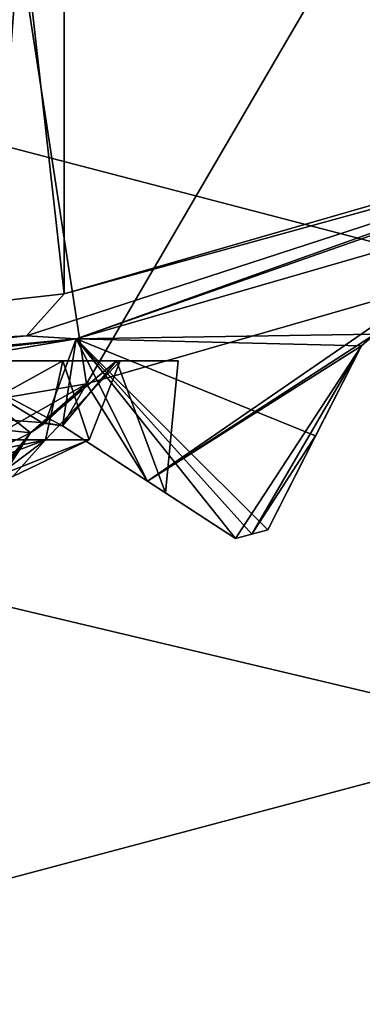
# Model space of a CAD drawing. Header units: millimetres. Extents: x -175 to 114, y -36 to 283.
# Tile 24 of 112: x 26.32 to 27.79, y -16.27 to -12.03. Entities that reach past the tile are written whole.
import ezdxf

# ---------------------------------------------------------------- set-up
doc = ezdxf.new("R2010")
doc.units = ezdxf.units.MM
doc.header["$LTSCALE"] = 65.185185
for name, color, linetype in [('1', 7, 'CONTINUOUS'), ('1040', 7, 'CONTINUOUS'), ('1041', 7, 'CONTINUOUS'), ('1044', 7, 'CONTINUOUS'), ('1047', 7, 'CONTINUOUS'), ('1055', 7, 'CONTINUOUS'), ('1109', 7, 'CONTINUOUS'), ('1131', 7, 'CONTINUOUS'), ('1139', 7, 'CONTINUOUS'), ('2', 7, 'CONTINUOUS'), ('30', 7, 'CONTINUOUS'), ('42', 7, 'CONTINUOUS'), ('667', 7, 'CONTINUOUS'), ('668', 7, 'CONTINUOUS'), ('754', 7, 'CONTINUOUS'), ('756', 7, 'CONTINUOUS'), ('757', 7, 'CONTINUOUS'), ('790', 7, 'CONTINUOUS'), ('834', 7, 'CONTINUOUS'), ('835', 7, 'CONTINUOUS'), ('862', 7, 'CONTINUOUS'), ('863', 7, 'CONTINUOUS')]:
    doc.layers.add(name, color=color, linetype=linetype)

msp = doc.modelspace()

# ---------------------------------------------------------------- linework, layer by layer
at = {"layer": '1', "linetype": 'CONTINUOUS'}
for points in [[(28.3621, 15.2434, 80), (26, -15.8035, 80), (25.1438, 15.9153, 80), (28.3621, 15.2434, 80)], [(29.1773, -14.9589, 80), (26, -15.8035, 80), (28.3621, 15.2434, 80), (29.1773, -14.9589, 80)]]:
    msp.add_3dface(points, dxfattribs=at)
at = {"layer": '1040', "linetype": 'CONTINUOUS'}
for points in [[(26.5597, -13.4053, 109.5), (27.8493, -13.3859, 109.1752), (28.0414, -12.9784, 109.5), (26.5597, -13.4053, 109.5)], [(26.5597, -13.4053, 109.5), (25.0395, -13.6635, 109.5), (26.4263, -13.7672, 109.1752), (26.5597, -13.4053, 109.5)], [(26.5016, -13.7812, 109.1457), (26.5597, -13.4053, 109.5), (26.4263, -13.7672, 109.1752), (26.5016, -13.7812, 109.1457)], [(26.5016, -13.7812, 109.1457), (26.8673, -14.0187, 108.8326), (26.5597, -13.4053, 109.5), (26.5016, -13.7812, 109.1457)], [(27.7912, -13.4356, 109.1457), (27.8493, -13.3859, 109.1752), (26.5597, -13.4053, 109.5), (27.7912, -13.4356, 109.1457)], [(27.3871, -14.2286, 108.5), (27.5932, -13.8242, 108.8326), (26.5597, -13.4053, 109.5), (27.3871, -14.2286, 108.5)], [(27.3871, -14.2286, 108.5), (26.5597, -13.4053, 109.5), (27.3176, -14.2474, 108.5), (27.3871, -14.2286, 108.5)], [(27.5932, -13.8242, 108.8326), (27.7912, -13.4356, 109.1457), (26.5597, -13.4053, 109.5), (27.5932, -13.8242, 108.8326)], [(26.8673, -14.0187, 108.8326), (27.2479, -14.2659, 108.5), (26.5597, -13.4053, 109.5), (26.8673, -14.0187, 108.8326)], [(26.5597, -13.4053, 109.5), (27.2479, -14.2659, 108.5), (27.3176, -14.2474, 108.5), (26.5597, -13.4053, 109.5)], [(26.4263, -13.7672, 109.1752), (25.0395, -13.6635, 109.5), (26.3632, -13.8106, 109.1457), (26.4263, -13.7672, 109.1752)], [(26.3632, -13.8106, 109.1457), (25.0395, -13.6635, 109.5), (26.1257, -14.1763, 108.8326), (26.3632, -13.8106, 109.1457)]]:
    msp.add_3dface(points, dxfattribs=at)
at = {"layer": '1041', "linetype": 'CONTINUOUS'}
for points in [[(28.0414, -12.9784, 109.5), (29.4659, -12.3883, 109.5), (26.5597, -13.4053, 109.8), (28.0414, -12.9784, 109.5)], [(26.5597, -13.4053, 109.8), (29.4659, -12.3883, 109.5), (29.4659, -12.3883, 109.8), (26.5597, -13.4053, 109.8)], [(26.5597, -13.4053, 109.5), (28.0414, -12.9784, 109.5), (26.5597, -13.4053, 109.8), (26.5597, -13.4053, 109.5)], [(25.0395, -13.6635, 109.5), (26.5597, -13.4053, 109.5), (23.5, -13.75, 109.8), (25.0395, -13.6635, 109.5)], [(23.5, -13.75, 109.8), (26.5597, -13.4053, 109.5), (26.5597, -13.4053, 109.8), (23.5, -13.75, 109.8)]]:
    msp.add_3dface(points, dxfattribs=at)
at = {"layer": '1044', "linetype": 'CONTINUOUS'}
for points in [[(26.5597, -13.4053, 109.8), (29.4659, -12.3883, 109.8), (29.0688, -12.5077, 109.9414), (26.5597, -13.4053, 109.8)], [(29.0688, -12.5077, 109.9414), (26.5088, -13.2117, 110), (26.3466, -13.3922, 109.9414), (29.0688, -12.5077, 109.9414)], [(26.5597, -13.4053, 109.8), (29.0688, -12.5077, 109.9414), (26.3466, -13.3922, 109.9414), (26.5597, -13.4053, 109.8)], [(27.97, -12.7915, 110), (26.5088, -13.2117, 110), (29.0688, -12.5077, 109.9414), (27.97, -12.7915, 110)], [(26.5088, -13.2117, 110), (23.5, -13.55, 110), (26.3466, -13.3922, 109.9414), (26.5088, -13.2117, 110)], [(26.3466, -13.3922, 109.9414), (23.5, -13.55, 110), (23.5, -13.6914, 109.9414), (26.3466, -13.3922, 109.9414)], [(26.5597, -13.4053, 109.8), (26.3466, -13.3922, 109.9414), (23.5, -13.6914, 109.9414), (26.5597, -13.4053, 109.8)], [(23.5, -13.75, 109.8), (26.5597, -13.4053, 109.8), (23.5, -13.6914, 109.9414), (23.5, -13.75, 109.8)]]:
    msp.add_3dface(points, dxfattribs=at)
at = {"layer": '1047', "linetype": 'CONTINUOUS'}
for points in [[(26.5026, -13.5, 100.2437), (25.7981, -13.5, 101.2981), (25.8871, -13.8405, 101.003), (26.5026, -13.5, 100.2437)], [(26.4282, -13.8405, 100.0658), (26.5026, -13.5, 100.2437), (25.8871, -13.8405, 101.003), (26.4282, -13.8405, 100.0658)], [(26.6162, -13.8405, 99), (26.5026, -13.5, 100.2437), (26.4282, -13.8405, 100.0658), (26.6162, -13.8405, 99)], [(26.75, -13.5, 99), (26.5026, -13.5, 100.2437), (26.6162, -13.8405, 99), (26.75, -13.5, 99)], [(26.0104, -13.9987, 100.2089), (26.4282, -13.8405, 100.0658), (25.8871, -13.8405, 101.003), (26.0104, -13.9987, 100.2089)], [(26.0104, -13.9987, 100.2089), (26.2165, -13.9987, 99.62), (26.4282, -13.8405, 100.0658), (26.0104, -13.9987, 100.2089)], [(26.2165, -13.9987, 99.62), (26.2863, -13.9987, 99), (26.4282, -13.8405, 100.0658), (26.2165, -13.9987, 99.62)], [(26.2863, -13.9987, 99), (26.6162, -13.8405, 99), (26.4282, -13.8405, 100.0658), (26.2863, -13.9987, 99)]]:
    msp.add_3dface(points, dxfattribs=at)
at = {"layer": '1055', "linetype": 'CONTINUOUS'}
for points in [[(25.7981, -13.5, 96.7019), (26.5026, -13.5, 97.7563), (25.8871, -13.8405, 96.997), (25.7981, -13.5, 96.7019)], [(25.8871, -13.8405, 96.997), (26.5026, -13.5, 97.7563), (26.4282, -13.8405, 97.9342), (25.8871, -13.8405, 96.997)], [(26.5026, -13.5, 97.7563), (26.75, -13.5, 99), (26.4282, -13.8405, 97.9342), (26.5026, -13.5, 97.7563)], [(26.75, -13.5, 99), (26.6162, -13.8405, 99), (26.4282, -13.8405, 97.9342), (26.75, -13.5, 99)], [(26.0104, -13.9987, 97.7911), (25.6784, -13.9987, 97.2628), (26.4282, -13.8405, 97.9342), (26.0104, -13.9987, 97.7911)], [(25.6784, -13.9987, 97.2628), (25.8871, -13.8405, 96.997), (26.4282, -13.8405, 97.9342), (25.6784, -13.9987, 97.2628)], [(26.2165, -13.9987, 98.38), (26.0104, -13.9987, 97.7911), (26.4282, -13.8405, 97.9342), (26.2165, -13.9987, 98.38)], [(26.6162, -13.8405, 99), (26.2863, -13.9987, 99), (26.2165, -13.9987, 98.38), (26.6162, -13.8405, 99)], [(26.6162, -13.8405, 99), (26.2165, -13.9987, 98.38), (26.4282, -13.8405, 97.9342), (26.6162, -13.8405, 99)]]:
    msp.add_3dface(points, dxfattribs=at)
at = {"layer": '1109', "linetype": 'CONTINUOUS'}
for points in [[(27.2479, -14.2659, 108.5), (27.2479, -14.2659, 93.8), (27.3176, -14.2474, 93.8), (27.2479, -14.2659, 108.5)], [(27.2479, -14.2659, 108.5), (27.3176, -14.2474, 93.8), (27.3176, -14.2474, 108.5), (27.2479, -14.2659, 108.5)], [(27.3871, -14.2286, 93.8), (27.3871, -14.2286, 108.5), (27.3176, -14.2474, 108.5), (27.3871, -14.2286, 93.8)], [(27.3176, -14.2474, 93.8), (27.3871, -14.2286, 93.8), (27.3176, -14.2474, 108.5), (27.3176, -14.2474, 93.8)]]:
    msp.add_3dface(points, dxfattribs=at)
at = {"layer": '1131', "linetype": 'CONTINUOUS'}
for points in [[(25.8785, -14.557, 101.5676), (26.1448, -14.147, 101.2924), (26.3632, -13.8106, 109.1457), (25.8785, -14.557, 101.5676)], [(25.8785, -14.557, 101.5676), (26.3632, -13.8106, 109.1457), (25.8785, -14.557, 108.5), (25.8785, -14.557, 101.5676)], [(26.3632, -13.8106, 109.1457), (26.1257, -14.1763, 108.8326), (25.8785, -14.557, 108.5), (26.3632, -13.8106, 109.1457)], [(26.1448, -14.147, 101.2924), (26.3632, -13.8106, 101.0129), (26.3632, -13.8106, 109.1457), (26.1448, -14.147, 101.2924)]]:
    msp.add_3dface(points, dxfattribs=at)
at = {"layer": '1139', "linetype": 'CONTINUOUS'}
for points in [[(26.4163, -13.7699, 100.9352), (26.4263, -13.7672, 109.1752), (26.3632, -13.8106, 109.1457), (26.4163, -13.7699, 100.9352)], [(26.3632, -13.8106, 101.0129), (26.4163, -13.7699, 100.9352), (26.3632, -13.8106, 109.1457), (26.3632, -13.8106, 101.0129)], [(26.4163, -13.7699, 100.9352), (26.5016, -13.7812, 100.8002), (26.4263, -13.7672, 109.1752), (26.4163, -13.7699, 100.9352)], [(26.5016, -13.7812, 100.8002), (26.5016, -13.7812, 109.1457), (26.4263, -13.7672, 109.1752), (26.5016, -13.7812, 100.8002)]]:
    msp.add_3dface(points, dxfattribs=at)
at = {"layer": '2', "linetype": 'CONTINUOUS'}
for points in [[(113.25, -35.25, 92.5), (113.25, 35.25, 92.5), (-66.25, 35.25, 92.5), (113.25, -35.25, 92.5)], [(113.25, -35.25, 92.5), (-66.25, 35.25, 92.5), (-18.1198, 11.172, 92.5), (113.25, -35.25, 92.5)], [(-15.7687, 9.6947, 92.5), (113.25, -35.25, 92.5), (-18.1198, 11.172, 92.5), (-15.7687, 9.6947, 92.5)], [(-13.8053, 7.7313, 92.5), (113.25, -35.25, 92.5), (-15.7687, 9.6947, 92.5), (-13.8053, 7.7313, 92.5)], [(-12.328, 5.3802, 92.5), (113.25, -35.25, 92.5), (-13.8053, 7.7313, 92.5), (-12.328, 5.3802, 92.5)], [(-11.4109, 2.7593, 92.5), (113.25, -35.25, 92.5), (-12.328, 5.3802, 92.5), (-11.4109, 2.7593, 92.5)], [(-11.1, 0, 92.5), (113.25, -35.25, 92.5), (-11.4109, 2.7593, 92.5), (-11.1, 0, 92.5)], [(-11.4109, -2.7593, 92.5), (113.25, -35.25, 92.5), (-11.1, 0, 92.5), (-11.4109, -2.7593, 92.5)], [(-12.328, -5.3802, 92.5), (113.25, -35.25, 92.5), (-11.4109, -2.7593, 92.5), (-12.328, -5.3802, 92.5)], [(-13.8053, -7.7313, 92.5), (113.25, -35.25, 92.5), (-12.328, -5.3802, 92.5), (-13.8053, -7.7313, 92.5)], [(-15.7687, -9.6947, 92.5), (113.25, -35.25, 92.5), (-13.8053, -7.7313, 92.5), (-15.7687, -9.6947, 92.5)], [(-18.1198, -11.172, 92.5), (113.25, -35.25, 92.5), (-15.7687, -9.6947, 92.5), (-18.1198, -11.172, 92.5)], [(-20.7407, -12.0891, 92.5), (113.25, -35.25, 92.5), (-18.1198, -11.172, 92.5), (-20.7407, -12.0891, 92.5)], [(-66.25, -35.25, 92.5), (113.25, -35.25, 92.5), (-26.2593, -12.0891, 92.5), (-66.25, -35.25, 92.5)], [(-26.2593, -12.0891, 92.5), (113.25, -35.25, 92.5), (-23.5, -12.4, 92.5), (-26.2593, -12.0891, 92.5)], [(-23.5, -12.4, 92.5), (113.25, -35.25, 92.5), (-20.7407, -12.0891, 92.5), (-23.5, -12.4, 92.5)]]:
    msp.add_3dface(points, dxfattribs=at)
at = {"layer": '30', "color": 7, "linetype": 'CONTINUOUS', "true_color": 0x21211a}
for points in [[(30, 32.75, 79.5), (10.7097, 9.6129, 79.5), (-45.75, -32.75, 79.5), (30, 32.75, 79.5)], [(-45.75, 32.75, 79.5), (30, 32.75, 79.5), (-45.75, -32.75, 79.5), (-45.75, 32.75, 79.5)], [(26, -32.75, 79.5), (38.3306, -6.0045, 79.5), (105.75, 32.75, 79.5), (26, -32.75, 79.5)], [(105.75, -32.75, 79.5), (26, -32.75, 79.5), (105.75, 32.75, 79.5), (105.75, -32.75, 79.5)], [(36.7903, -8.9089, 79.5), (38.3306, -6.0045, 79.5), (26, -32.75, 79.5), (36.7903, -8.9089, 79.5)], [(34.6888, -11.4373, 79.5), (36.7903, -8.9089, 79.5), (26, -32.75, 79.5), (34.6888, -11.4373, 79.5)], [(32.1149, -13.4827, 79.5), (34.6888, -11.4373, 79.5), (26, -32.75, 79.5), (32.1149, -13.4827, 79.5)], [(29.1773, -14.9589, 79.5), (32.1149, -13.4827, 79.5), (26, -32.75, 79.5), (29.1773, -14.9589, 79.5)], [(26, -15.8035, 79.5), (29.1773, -14.9589, 79.5), (26, -32.75, 79.5), (26, -15.8035, 79.5)]]:
    msp.add_3dface(points, dxfattribs=at)
at = {"layer": '42', "color": 7, "linetype": 'CONTINUOUS', "true_color": 0x21211a}
for points in [[(26, -15.8035, 80), (29.1773, -14.9589, 80), (26, -15.8035, 79.5), (26, -15.8035, 80)], [(29.1773, -14.9589, 80), (29.1773, -14.9589, 79.5), (26, -15.8035, 79.5), (29.1773, -14.9589, 80)]]:
    msp.add_3dface(points, dxfattribs=at)
at = {"layer": '667', "linetype": 'CONTINUOUS'}
for points in [[(26.5088, 13.2117, 110), (23.5, 13.55, 110), (26.5088, -13.2117, 110), (26.5088, 13.2117, 110)], [(26.5088, -13.2117, 110), (23.5, 13.55, 110), (23.5, -13.55, 110), (26.5088, -13.2117, 110)], [(27.97, 12.7915, 110), (26.5088, 13.2117, 110), (27.97, -12.7915, 110), (27.97, 12.7915, 110)], [(27.97, -12.7915, 110), (26.5088, 13.2117, 110), (26.5088, -13.2117, 110), (27.97, -12.7915, 110)]]:
    msp.add_3dface(points, dxfattribs=at)
at = {"layer": '668', "linetype": 'CONTINUOUS'}
for points in [[(28.7282, -9.9613, 93), (26.6043, -13.6002, 93), (26.1924, -10.9231, 93), (28.7282, -9.9613, 93)], [(28.1074, -13.1672, 93), (26.6043, -13.6002, 93), (28.7282, -9.9613, 93), (28.1074, -13.1672, 93)], [(26.6043, -13.6002, 93), (25.062, -13.8623, 93), (26.1924, -10.9231, 93), (26.6043, -13.6002, 93)]]:
    msp.add_3dface(points, dxfattribs=at)
at = {"layer": '754', "linetype": 'CONTINUOUS'}
for points in [[(27.5932, -13.8242, 108.8326), (27.3871, -14.2286, 108.5), (27.7912, -13.4356, 109.1457), (27.5932, -13.8242, 108.8326)], [(27.7912, -13.4356, 109.1457), (27.3871, -14.2286, 108.5), (27.3871, -14.2286, 93.8), (27.7912, -13.4356, 109.1457)], [(27.5932, -13.8241, 93.4674), (27.7912, -13.4356, 109.1457), (27.3871, -14.2286, 93.8), (27.5932, -13.8241, 93.4674)], [(27.7912, -13.4356, 93.1543), (27.7912, -13.4356, 109.1457), (27.5932, -13.8241, 93.4674), (27.7912, -13.4356, 93.1543)]]:
    msp.add_3dface(points, dxfattribs=at)
at = {"layer": '756', "linetype": 'CONTINUOUS'}
for points in [[(26.1448, -14.147, 96.7076), (25.8785, -14.557, 93.8), (26.3632, -13.8106, 96.9871), (26.1448, -14.147, 96.7076)], [(26.3632, -13.8106, 96.9871), (25.8785, -14.557, 93.8), (26.1258, -14.1763, 93.4674), (26.3632, -13.8106, 96.9871)], [(26.3632, -13.8106, 93.1543), (26.3632, -13.8106, 96.9871), (26.1258, -14.1763, 93.4674), (26.3632, -13.8106, 93.1543)]]:
    msp.add_3dface(points, dxfattribs=at)
at = {"layer": '757', "linetype": 'CONTINUOUS'}
for points in [[(26.9456, -14.0695, 99.6147), (27.2479, -14.2659, 108.5), (26.5016, -13.7812, 100.8002), (26.9456, -14.0695, 99.6147)], [(26.5016, -13.7812, 100.8002), (27.2479, -14.2659, 108.5), (26.8673, -14.0187, 108.8326), (26.5016, -13.7812, 100.8002)], [(26.8674, -14.0187, 93.4675), (27.2479, -14.2659, 93.8), (26.5016, -13.7812, 93.1543), (26.8674, -14.0187, 93.4675)], [(26.5016, -13.7812, 93.1543), (27.2479, -14.2659, 93.8), (26.5016, -13.7812, 97.1998), (26.5016, -13.7812, 93.1543)], [(26.5016, -13.7812, 97.1998), (27.2479, -14.2659, 93.8), (26.9456, -14.0695, 98.3853), (26.5016, -13.7812, 97.1998)], [(26.5016, -13.7812, 109.1457), (26.5016, -13.7812, 100.8002), (26.8673, -14.0187, 108.8326), (26.5016, -13.7812, 109.1457)], [(27.2479, -14.2659, 93.8), (27.2479, -14.2659, 108.5), (26.9456, -14.0695, 98.3853), (27.2479, -14.2659, 93.8)], [(26.9456, -14.0695, 98.3853), (27.2479, -14.2659, 108.5), (26.9456, -14.0695, 99.6147), (26.9456, -14.0695, 98.3853)]]:
    msp.add_3dface(points, dxfattribs=at)
at = {"layer": '790', "linetype": 'CONTINUOUS'}
for points in [[(26.6043, -13.6002, 93), (28.1074, -13.1672, 93), (26.8674, -14.0187, 93.4675), (26.6043, -13.6002, 93)], [(26.8674, -14.0187, 93.4675), (28.1074, -13.1672, 93), (27.8493, -13.3859, 93.1248), (26.8674, -14.0187, 93.4675)], [(27.7912, -13.4356, 93.1543), (26.8674, -14.0187, 93.4675), (27.8493, -13.3859, 93.1248), (27.7912, -13.4356, 93.1543)], [(27.7912, -13.4356, 93.1543), (27.2479, -14.2659, 93.8), (26.8674, -14.0187, 93.4675), (27.7912, -13.4356, 93.1543)], [(27.2479, -14.2659, 93.8), (27.7912, -13.4356, 93.1543), (27.3176, -14.2474, 93.8), (27.2479, -14.2659, 93.8)], [(27.7912, -13.4356, 93.1543), (27.5932, -13.8241, 93.4674), (27.3176, -14.2474, 93.8), (27.7912, -13.4356, 93.1543)], [(25.062, -13.8623, 93), (26.6043, -13.6002, 93), (25.3836, -14.2939, 93.4675), (25.062, -13.8623, 93)], [(26.6043, -13.6002, 93), (26.3632, -13.8106, 93.1543), (25.3836, -14.2939, 93.4675), (26.6043, -13.6002, 93)], [(26.3632, -13.8106, 93.1543), (26.6043, -13.6002, 93), (26.4263, -13.7672, 93.1248), (26.3632, -13.8106, 93.1543)], [(26.6043, -13.6002, 93), (26.5016, -13.7812, 93.1543), (26.4263, -13.7672, 93.1248), (26.6043, -13.6002, 93)], [(26.6043, -13.6002, 93), (26.8674, -14.0187, 93.4675), (26.5016, -13.7812, 93.1543), (26.6043, -13.6002, 93)], [(26.3632, -13.8106, 93.1543), (25.7362, -14.5795, 93.8), (25.3836, -14.2939, 93.4675), (26.3632, -13.8106, 93.1543)], [(25.7362, -14.5795, 93.8), (26.3632, -13.8106, 93.1543), (25.8074, -14.5684, 93.8), (25.7362, -14.5795, 93.8)], [(26.3632, -13.8106, 93.1543), (26.1258, -14.1763, 93.4674), (25.8074, -14.5684, 93.8), (26.3632, -13.8106, 93.1543)], [(27.5932, -13.8241, 93.4674), (27.3871, -14.2286, 93.8), (27.3176, -14.2474, 93.8), (27.5932, -13.8241, 93.4674)]]:
    msp.add_3dface(points, dxfattribs=at)
at = {"layer": '834', "linetype": 'CONTINUOUS'}
for points in [[(27.7912, -13.4356, 109.1457), (27.7912, -13.4356, 93.1543), (27.8493, -13.3859, 93.1248), (27.7912, -13.4356, 109.1457)], [(27.7912, -13.4356, 109.1457), (27.8493, -13.3859, 93.1248), (27.8493, -13.3859, 109.1752), (27.7912, -13.4356, 109.1457)]]:
    msp.add_3dface(points, dxfattribs=at)
at = {"layer": '835', "linetype": 'CONTINUOUS'}
for points in [[(26.3632, -13.8106, 96.9871), (26.3632, -13.8106, 93.1543), (26.4263, -13.7672, 93.1248), (26.3632, -13.8106, 96.9871)], [(26.3632, -13.8106, 96.9871), (26.4263, -13.7672, 93.1248), (26.4164, -13.7699, 97.0648), (26.3632, -13.8106, 96.9871)], [(26.4263, -13.7672, 93.1248), (26.5016, -13.7812, 93.1543), (26.4164, -13.7699, 97.0648), (26.4263, -13.7672, 93.1248)], [(26.5016, -13.7812, 93.1543), (26.5016, -13.7812, 97.1998), (26.4164, -13.7699, 97.0648), (26.5016, -13.7812, 93.1543)]]:
    msp.add_3dface(points, dxfattribs=at)
at = {"layer": '862', "linetype": 'CONTINUOUS'}
for points in [[(26.1448, -14.147, 96.7076), (26.3632, -13.8106, 96.9871), (25.9749, -13.5, 96.5252), (26.1448, -14.147, 96.7076)], [(26.3632, -13.8106, 96.9871), (26.4164, -13.7699, 97.0648), (25.9749, -13.5, 96.5252), (26.3632, -13.8106, 96.9871)], [(26.4164, -13.7699, 97.0648), (26.5016, -13.7812, 97.1998), (25.9749, -13.5, 96.5252), (26.4164, -13.7699, 97.0648)], [(25.9749, -13.5, 96.5252), (26.5016, -13.7812, 97.1998), (26.7336, -13.5, 97.6607), (25.9749, -13.5, 96.5252)], [(25.9749, -13.5, 101.4748), (26.7336, -13.5, 100.3393), (26.4163, -13.7699, 100.9352), (25.9749, -13.5, 101.4748)], [(26.1448, -14.147, 101.2924), (25.9749, -13.5, 101.4748), (26.3632, -13.8106, 101.0129), (26.1448, -14.147, 101.2924)], [(26.3632, -13.8106, 101.0129), (25.9749, -13.5, 101.4748), (26.4163, -13.7699, 100.9352), (26.3632, -13.8106, 101.0129)], [(26.7336, -13.5, 100.3393), (26.5016, -13.7812, 100.8002), (26.4163, -13.7699, 100.9352), (26.7336, -13.5, 100.3393)], [(26.5016, -13.7812, 97.1998), (26.9456, -14.0695, 98.3853), (26.7336, -13.5, 97.6607), (26.5016, -13.7812, 97.1998)], [(26.9456, -14.0695, 99.6147), (26.5016, -13.7812, 100.8002), (26.7336, -13.5, 100.3393), (26.9456, -14.0695, 99.6147)], [(26.7336, -13.5, 97.6607), (26.9456, -14.0695, 98.3853), (27, -13.5, 99), (26.7336, -13.5, 97.6607)], [(27, -13.5, 99), (26.9456, -14.0695, 99.6147), (26.7336, -13.5, 100.3393), (27, -13.5, 99)], [(26.9456, -14.0695, 98.3853), (26.9456, -14.0695, 99.6147), (27, -13.5, 99), (26.9456, -14.0695, 98.3853)]]:
    msp.add_3dface(points, dxfattribs=at)
at = {"layer": '863', "linetype": 'CONTINUOUS'}
for points in [[(25.7981, -13.5, 96.7019), (25.9749, -13.5, 96.5252), (26.5026, -13.5, 97.7563), (25.7981, -13.5, 96.7019)], [(26.5026, -13.5, 100.2437), (25.9749, -13.5, 101.4748), (25.7981, -13.5, 101.2981), (26.5026, -13.5, 100.2437)], [(25.9749, -13.5, 96.5252), (26.7336, -13.5, 97.6607), (26.5026, -13.5, 97.7563), (25.9749, -13.5, 96.5252)], [(26.7336, -13.5, 100.3393), (25.9749, -13.5, 101.4748), (26.5026, -13.5, 100.2437), (26.7336, -13.5, 100.3393)], [(26.7336, -13.5, 97.6607), (26.75, -13.5, 99), (26.5026, -13.5, 97.7563), (26.7336, -13.5, 97.6607)], [(26.75, -13.5, 99), (26.7336, -13.5, 100.3393), (26.5026, -13.5, 100.2437), (26.75, -13.5, 99)], [(26.7336, -13.5, 97.6607), (27, -13.5, 99), (26.75, -13.5, 99), (26.7336, -13.5, 97.6607)], [(27, -13.5, 99), (26.7336, -13.5, 100.3393), (26.75, -13.5, 99), (27, -13.5, 99)]]:
    msp.add_3dface(points, dxfattribs=at)

doc.saveas('drawing.dxf')
